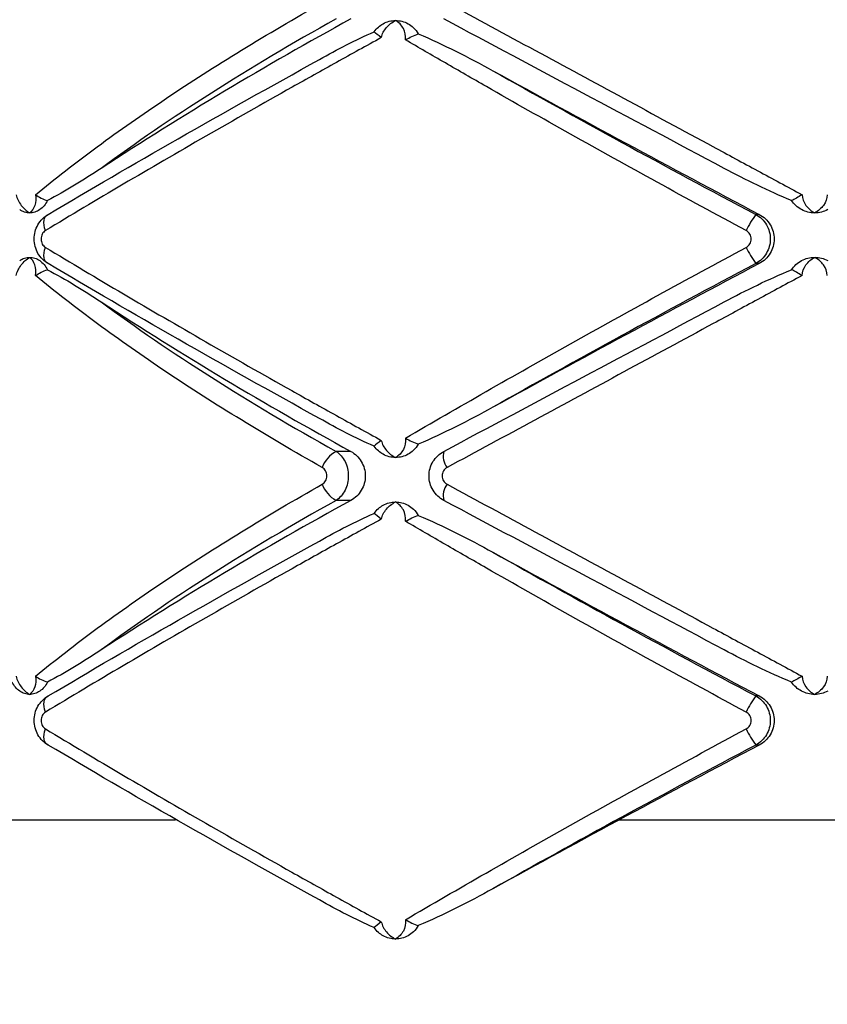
# Paper-space layout '_Frontal' of a CAD drawing. Header units: millimetres. Extents: x -255 to 145, y -320 to 324.
# Tile 3 of 18: x -97 to -54, y -167 to -114. Entities that reach past the tile are written whole.
import ezdxf

# ---------------------------------------------------------------- set-up
doc = ezdxf.new("R2010")
doc.units = ezdxf.units.MM

psp = doc.layouts.new('_Frontal')

# ---------------------------------------------------------------- linework, layer by layer
at = {"color": 7, "linetype": 'Continuous', "lineweight": 25}
for p, q in [((-57.57, -124.368), (-57.763, -124.368)), ((-57.57, -127.015), (-57.763, -127.015)), ((-79.611, -137.16), (-80.41, -137.16)), ((-79.611, -139.807), (-80.41, -139.807)), ((-57.57, -150.368), (-57.763, -150.368)), ((-57.57, -153.015), (-57.763, -153.015))]:
    psp.add_line(p, q, dxfattribs=at)
at = {"color": 8, "linetype": 'Continuous', "lineweight": 25}
for p, q in [((-104.488, -157.064), (-89.071, -157.064)), ((-65.14, -157.064), (-44.626, -157.064))]:
    psp.add_line(p, q, dxfattribs=at)
at = {"color": 7, "linetype": 'Continuous', "lineweight": 25, "flags": 128}
for points in [[(-96.095, -125.237), (-96.141, -125.087), (-96.17, -124.941), (-96.179, -124.804), (-96.169, -124.679), (-96.139, -124.571), (-96.092, -124.481), (-96.027, -124.413), (-95.947, -124.368)], [(-95.947, -127.015), (-96.027, -126.97), (-96.092, -126.902), (-96.139, -126.812), (-96.169, -126.703), (-96.179, -126.579), (-96.17, -126.442), (-96.141, -126.296), (-96.095, -126.145)], [(-96.095, -151.237), (-96.141, -151.087), (-96.17, -150.941), (-96.179, -150.804), (-96.169, -150.679), (-96.139, -150.571), (-96.092, -150.481), (-96.027, -150.413), (-95.947, -150.368)], [(-95.947, -153.015), (-96.027, -152.97), (-96.092, -152.902), (-96.139, -152.812), (-96.169, -152.703), (-96.179, -152.579), (-96.17, -152.442), (-96.141, -152.296), (-96.095, -152.145)]]:
    psp.add_lwpolyline(points, dxfattribs=at)
at = {"color": 7, "linetype": 'Continuous', "lineweight": 25}
for centre, radius, start, end in [((17.73, -291.642), 202.732, 118.69483, 123.13484), ((411.829, 762.416), 1003.355, 241.173511, 242.106528), ((-53.179, -127.687), 5.659, 144.0894, 154.3478), ((-53.179, -123.695), 5.659, 205.6522, 215.9106), ((411.829, -1013.799), 1003.355, 117.893472, 118.826489), ((17.73, 40.674), 202.732, 236.86516, 241.30517), ((-79.597, -138.622), 1.672, 119.0617, 159.2503), ((-73.628, -137.414), 1.004, 165.3855, 217.8401), ((-79.597, -138.345), 1.672, 200.7497, 240.9383), ((-73.628, -139.554), 1.004, 142.1599, 194.6145), ((17.73, -317.642), 202.732, 118.69483, 123.13484), ((411.829, 736.416), 1003.355, 241.173511, 242.106528), ((-53.179, -153.687), 5.659, 144.0894, 154.3478), ((-53.179, -149.695), 5.659, 205.6522, 215.9106), ((411.829, -1039.799), 1003.355, 117.893472, 118.826489), ((-54.582, -157.064), 65.909, 180.27182, 232.68738)]:
    psp.add_arc(centre, radius, start, end, dxfattribs=at)
for points, knots in [([(-96.639, -123.302), (-96.118, -122.874), (-95.579, -122.444), (-94.464, -121.579), (-93.888, -121.144), (-92.113, -119.836), (-90.869, -118.964), (-88.274, -117.227), (-86.917, -116.359), (-84.109, -114.637), (-82.655, -113.782), (-81.161, -112.938)], [0, 0, 0, 0, 0.125, 0.125, 0.25, 0.25, 0.5, 0.5, 0.75, 0.75, 1, 1, 1, 1]), ([(-74.421, -112.938), (-72.856, -113.785), (-71.269, -114.643), (-68.088, -116.363), (-66.493, -117.227), (-63.29, -118.959), (-61.683, -119.828), (-59.265, -121.136), (-58.456, -121.574), (-56.852, -122.442), (-56.055, -122.873), (-55.262, -123.302)], [0, 0, 0, 0, 0.25, 0.25, 0.5, 0.5, 0.75, 0.75, 0.875, 0.875, 1, 1, 1, 1]), ([(-80.41, -113.807), (-82.786, -115.131), (-85.03, -116.465), (-89.257, -119.155), (-91.24, -120.51), (-93.086, -121.877)], [0, 0, 0, 0, 0.5, 0.5, 1, 1, 1, 1]), ([(-77.969, -114.818), (-77.926, -114.62), (-77.825, -114.433), (-77.556, -114.115), (-77.387, -113.985), (-77.203, -113.891)], [0, 0, 0, 0, 0.5, 0.5, 1, 1, 1, 1]), ([(-77.876, -114.068), (-77.772, -114.01), (-77.663, -113.966), (-77.437, -113.907), (-77.319, -113.891), (-77.203, -113.891)], [0, 0, 0, 0, 0.5, 0.5, 1, 1, 1, 1]), ([(-76.665, -114.936), (-76.637, -114.717), (-76.683, -114.503), (-76.877, -114.142), (-77.026, -113.994), (-77.203, -113.891)], [0, 0, 0, 0, 0.5, 0.5, 1, 1, 1, 1]), ([(-77.203, -113.891), (-77.087, -113.891), (-76.97, -113.906), (-76.742, -113.966), (-76.633, -114.01), (-76.529, -114.068)], [0, 0, 0, 0, 0.5, 0.5, 1, 1, 1, 1]), ([(-76.529, -114.068), (-76.427, -114.124), (-76.327, -114.196), (-76.137, -114.379), (-76.05, -114.488), (-75.976, -114.615)], [0, 0, 0, 0, 0.5, 0.5, 1, 1, 1, 1]), ([(-59.47, -121.877), (-62.032, -120.51), (-64.573, -119.155), (-69.616, -116.465), (-72.118, -115.131), (-74.6, -113.807)], [0, 0, 0, 0, 0.5, 0.5, 1, 1, 1, 1]), ([(-77.969, -114.818), (-78.777, -115.262), (-79.583, -115.708), (-81.19, -116.601), (-81.991, -117.049), (-84.371, -118.387), (-85.924, -119.27), (-88.964, -121.018), (-90.453, -121.884), (-93.339, -123.583), (-94.741, -124.42), (-96.095, -125.237)], [0, 0, 0, 0, 0.125, 0.125, 0.25, 0.25, 0.5, 0.5, 0.75, 0.75, 1, 1, 1, 1]), ([(-81.307, -116.001), (-80.83, -115.73), (-80.346, -115.467), (-79.364, -114.964), (-78.865, -114.724), (-78.356, -114.506)], [0, 0, 0, 0, 0.5, 0.5, 1, 1, 1, 1]), ([(-75.976, -114.615), (-75.292, -114.901), (-74.617, -115.219), (-73.275, -115.889), (-72.61, -116.242), (-71.947, -116.607)], [0, 0, 0, 0, 0.5, 0.5, 1, 1, 1, 1]), ([(-58.281, -125.237), (-59.892, -124.37), (-61.497, -123.497), (-64.658, -121.761), (-66.217, -120.896), (-69.292, -119.174), (-70.808, -118.316), (-73.048, -117.033), (-73.787, -116.608), (-75.242, -115.767), (-75.959, -115.35), (-76.665, -114.936)], [0, 0, 0, 0, 0.25, 0.25, 0.5, 0.5, 0.75, 0.75, 0.875, 0.875, 1, 1, 1, 1]), ([(-95.947, -124.368), (-93.712, -123.036), (-91.375, -121.673), (-86.497, -118.885), (-83.957, -117.46), (-81.307, -116.001)], [0, 0, 0, 0, 0.5, 0.5, 1, 1, 1, 1]), ([(-71.947, -116.607), (-69.675, -117.89), (-67.356, -119.179), (-62.627, -121.766), (-60.218, -123.064), (-57.763, -124.368)], [0, 0, 0, 0, 0.5, 0.5, 1, 1, 1, 1]), ([(-93.086, -121.877), (-93.568, -122.193), (-94.05, -122.5), (-95.015, -123.085), (-95.497, -123.363), (-95.983, -123.615)], [0, 0, 0, 0, 0.5, 0.5, 1, 1, 1, 1]), ([(-55.83, -123.615), (-56.455, -123.363), (-57.067, -123.085), (-58.279, -122.5), (-58.877, -122.193), (-59.47, -121.877)], [0, 0, 0, 0, 0.5, 0.5, 1, 1, 1, 1]), ([(-97.682, -123.302), (-97.632, -123.508), (-97.532, -123.707), (-97.274, -124.045), (-97.115, -124.185), (-96.947, -124.284)], [0, 0, 0, 0, 0.5, 0.5, 1, 1, 1, 1]), ([(-96.639, -123.302), (-96.603, -123.508), (-96.618, -123.707), (-96.728, -124.045), (-96.825, -124.185), (-96.947, -124.284)], [0, 0, 0, 0, 0.5, 0.5, 1, 1, 1, 1]), ([(-55.262, -123.302), (-55.254, -123.508), (-55.178, -123.707), (-54.938, -124.045), (-54.772, -124.185), (-54.582, -124.284)], [0, 0, 0, 0, 0.5, 0.5, 1, 1, 1, 1]), ([(-53.901, -123.302), (-53.91, -123.508), (-53.985, -123.707), (-54.226, -124.045), (-54.392, -124.185), (-54.582, -124.284)], [0, 0, 0, 0, 0.5, 0.5, 1, 1, 1, 1]), ([(-95.983, -123.615), (-96.037, -123.718), (-96.099, -123.811), (-96.24, -123.977), (-96.319, -124.049), (-96.404, -124.107)], [0, 0, 0, 0, 0.5, 0.5, 1, 1, 1, 1]), ([(-55.288, -124.107), (-55.397, -124.049), (-55.497, -123.978), (-55.68, -123.813), (-55.762, -123.718), (-55.83, -123.615)], [0, 0, 0, 0, 0.5, 0.5, 1, 1, 1, 1]), ([(-96.947, -124.284), (-97.041, -124.284), (-97.135, -124.269), (-97.316, -124.209), (-97.403, -124.166), (-97.486, -124.107)], [0, 0, 0, 0, 0.5, 0.5, 1, 1, 1, 1]), ([(-96.404, -124.107), (-96.488, -124.166), (-96.576, -124.209), (-96.759, -124.269), (-96.854, -124.284), (-96.947, -124.284)], [0, 0, 0, 0, 0.5, 0.5, 1, 1, 1, 1]), ([(-95.947, -127.015), (-96.061, -126.951), (-96.165, -126.873), (-96.351, -126.688), (-96.433, -126.581), (-96.566, -126.352), (-96.618, -126.225), (-96.687, -125.965), (-96.705, -125.829), (-96.706, -125.421), (-96.635, -125.152), (-96.367, -124.686), (-96.175, -124.495), (-95.947, -124.368)], [0, 0, 0, 0, 0.125, 0.125, 0.25, 0.25, 0.375, 0.375, 0.5, 0.5, 0.75, 0.75, 1, 1, 1, 1]), ([(-57.763, -124.368), (-57.644, -124.432), (-57.536, -124.511), (-57.342, -124.697), (-57.257, -124.804), (-57.12, -125.034), (-57.066, -125.161), (-56.994, -125.42), (-56.976, -125.556), (-56.976, -125.961), (-57.049, -126.23), (-57.325, -126.694), (-57.525, -126.887), (-57.763, -127.015)], [0, 0, 0, 0, 0.125, 0.125, 0.25, 0.25, 0.375, 0.375, 0.5, 0.5, 0.75, 0.75, 1, 1, 1, 1]), ([(-57.57, -124.368), (-57.449, -124.432), (-57.339, -124.51), (-57.142, -124.696), (-57.056, -124.802), (-56.916, -125.033), (-56.861, -125.16), (-56.788, -125.419), (-56.769, -125.555), (-56.769, -125.962), (-56.844, -126.231), (-57.125, -126.695), (-57.328, -126.887), (-57.57, -127.015)], [0, 0, 0, 0, 0.125, 0.125, 0.25, 0.25, 0.375, 0.375, 0.5, 0.5, 0.75, 0.75, 1, 1, 1, 1]), ([(-54.582, -124.284), (-54.704, -124.284), (-54.827, -124.269), (-55.065, -124.209), (-55.179, -124.166), (-55.288, -124.107)], [0, 0, 0, 0, 0.5, 0.5, 1, 1, 1, 1]), ([(-53.876, -124.107), (-53.985, -124.166), (-54.099, -124.209), (-54.336, -124.269), (-54.46, -124.284), (-54.582, -124.284)], [0, 0, 0, 0, 0.5, 0.5, 1, 1, 1, 1]), ([(-96.095, -125.237), (-96.164, -125.279), (-96.224, -125.342), (-96.311, -125.502), (-96.335, -125.596), (-96.335, -125.788), (-96.31, -125.884), (-96.224, -126.041), (-96.164, -126.104), (-96.095, -126.145)], [0, 0, 0, 0, 0.25, 0.25, 0.5, 0.5, 0.75, 0.75, 1, 1, 1, 1]), ([(-58.281, -126.145), (-58.199, -126.101), (-58.13, -126.035), (-58.036, -125.876), (-58.011, -125.784), (-58.011, -125.599), (-58.037, -125.506), (-58.131, -125.348), (-58.199, -125.281), (-58.281, -125.237)], [0, 0, 0, 0, 0.25, 0.25, 0.5, 0.5, 0.75, 0.75, 1, 1, 1, 1]), ([(-96.095, -126.145), (-94.736, -126.966), (-93.326, -127.807), (-90.44, -129.506), (-88.962, -130.366), (-85.935, -132.107), (-84.386, -132.987), (-82.007, -134.325), (-81.203, -134.774), (-79.59, -135.671), (-78.781, -136.119), (-77.969, -136.565)], [0, 0, 0, 0, 0.25, 0.25, 0.5, 0.5, 0.75, 0.75, 0.875, 0.875, 1, 1, 1, 1]), ([(-76.665, -136.446), (-75.256, -135.622), (-73.804, -134.781), (-70.821, -133.075), (-69.3, -132.214), (-66.219, -130.487), (-64.654, -129.619), (-61.487, -127.88), (-59.888, -127.011), (-58.281, -126.145)], [0, 0, 0, 0, 0.25, 0.25, 0.5, 0.5, 0.75, 0.75, 1, 1, 1, 1]), ([(-97.682, -127.666), (-97.632, -127.46), (-97.532, -127.261), (-97.274, -126.922), (-97.115, -126.783), (-96.947, -126.684)], [0, 0, 0, 0, 0.5, 0.5, 1, 1, 1, 1]), ([(-97.486, -126.86), (-97.403, -126.802), (-97.316, -126.758), (-97.135, -126.699), (-97.041, -126.684), (-96.947, -126.684)], [0, 0, 0, 0, 0.5, 0.5, 1, 1, 1, 1]), ([(-96.639, -127.666), (-96.603, -127.46), (-96.618, -127.261), (-96.728, -126.922), (-96.825, -126.783), (-96.947, -126.684)], [0, 0, 0, 0, 0.5, 0.5, 1, 1, 1, 1]), ([(-96.947, -126.684), (-96.854, -126.684), (-96.759, -126.699), (-96.576, -126.758), (-96.488, -126.802), (-96.404, -126.86)], [0, 0, 0, 0, 0.5, 0.5, 1, 1, 1, 1]), ([(-96.404, -126.86), (-96.319, -126.919), (-96.242, -126.99), (-96.1, -127.155), (-96.037, -127.249), (-95.983, -127.353)], [0, 0, 0, 0, 0.5, 0.5, 1, 1, 1, 1]), ([(-81.307, -135.382), (-83.957, -133.923), (-86.497, -132.498), (-91.375, -129.709), (-93.712, -128.346), (-95.947, -127.015)], [0, 0, 0, 0, 0.5, 0.5, 1, 1, 1, 1]), ([(-57.763, -127.015), (-60.218, -128.318), (-62.627, -129.617), (-67.356, -132.204), (-69.675, -133.492), (-71.947, -134.776)], [0, 0, 0, 0, 0.5, 0.5, 1, 1, 1, 1]), ([(-55.83, -127.353), (-55.762, -127.249), (-55.681, -127.156), (-55.5, -126.991), (-55.397, -126.919), (-55.288, -126.86)], [0, 0, 0, 0, 0.5, 0.5, 1, 1, 1, 1]), ([(-55.288, -126.86), (-55.178, -126.802), (-55.065, -126.758), (-54.827, -126.699), (-54.704, -126.684), (-54.582, -126.684)], [0, 0, 0, 0, 0.5, 0.5, 1, 1, 1, 1]), ([(-55.262, -127.666), (-55.254, -127.46), (-55.178, -127.261), (-54.938, -126.922), (-54.772, -126.783), (-54.582, -126.684)], [0, 0, 0, 0, 0.5, 0.5, 1, 1, 1, 1]), ([(-53.901, -127.666), (-53.91, -127.46), (-53.985, -127.261), (-54.226, -126.922), (-54.392, -126.783), (-54.582, -126.684)], [0, 0, 0, 0, 0.5, 0.5, 1, 1, 1, 1]), ([(-54.582, -126.684), (-54.46, -126.684), (-54.337, -126.699), (-54.099, -126.758), (-53.985, -126.802), (-53.876, -126.86)], [0, 0, 0, 0, 0.5, 0.5, 1, 1, 1, 1]), ([(-95.983, -127.353), (-95.497, -127.604), (-95.015, -127.883), (-94.05, -128.468), (-93.568, -128.775), (-93.086, -129.091)], [0, 0, 0, 0, 0.5, 0.5, 1, 1, 1, 1]), ([(-59.47, -129.091), (-58.877, -128.775), (-58.279, -128.468), (-57.067, -127.883), (-56.455, -127.604), (-55.83, -127.353)], [0, 0, 0, 0, 0.5, 0.5, 1, 1, 1, 1]), ([(-81.161, -138.03), (-82.66, -137.183), (-84.119, -136.324), (-86.924, -134.604), (-88.273, -133.741), (-90.861, -132.009), (-92.101, -131.14), (-93.878, -129.831), (-94.457, -129.394), (-95.575, -128.526), (-96.116, -128.095), (-96.639, -127.666)], [0, 0, 0, 0, 0.25, 0.25, 0.5, 0.5, 0.75, 0.75, 0.875, 0.875, 1, 1, 1, 1]), ([(-55.262, -127.666), (-56.053, -128.093), (-56.847, -128.523), (-58.446, -129.388), (-59.251, -129.824), (-61.668, -131.132), (-63.28, -132.003), (-66.492, -133.741), (-68.097, -134.609), (-71.281, -136.331), (-72.861, -137.186), (-74.421, -138.03)], [0, 0, 0, 0, 0.125, 0.125, 0.25, 0.25, 0.5, 0.5, 0.75, 0.75, 1, 1, 1, 1]), ([(-93.086, -129.091), (-91.24, -130.457), (-89.257, -131.813), (-85.03, -134.502), (-82.786, -135.837), (-80.41, -137.16)], [0, 0, 0, 0, 0.5, 0.5, 1, 1, 1, 1]), ([(-74.6, -137.16), (-72.118, -135.837), (-69.616, -134.502), (-64.573, -131.813), (-62.032, -130.457), (-59.47, -129.091)], [0, 0, 0, 0, 0.5, 0.5, 1, 1, 1, 1]), ([(-71.947, -134.776), (-72.61, -135.141), (-73.276, -135.494), (-74.617, -136.164), (-75.291, -136.482), (-75.976, -136.767)], [0, 0, 0, 0, 0.5, 0.5, 1, 1, 1, 1]), ([(-78.356, -136.877), (-78.865, -136.659), (-79.364, -136.419), (-80.346, -135.916), (-80.83, -135.652), (-81.307, -135.382)], [0, 0, 0, 0, 0.5, 0.5, 1, 1, 1, 1]), ([(-77.969, -136.565), (-77.926, -136.763), (-77.825, -136.95), (-77.556, -137.267), (-77.387, -137.397), (-77.203, -137.491)], [0, 0, 0, 0, 0.5, 0.5, 1, 1, 1, 1]), ([(-76.665, -136.446), (-76.637, -136.665), (-76.683, -136.88), (-76.877, -137.24), (-77.026, -137.388), (-77.203, -137.491)], [0, 0, 0, 0, 0.5, 0.5, 1, 1, 1, 1]), ([(-76.665, -136.446), (-76.552, -136.509), (-76.435, -136.572), (-76.201, -136.684), (-76.086, -136.732), (-75.976, -136.767)], [0, 0, 0, 0, 0.5, 0.5, 1, 1, 1, 1]), ([(-80.41, -137.16), (-80.31, -137.224), (-80.22, -137.303), (-80.058, -137.489), (-79.987, -137.595), (-79.872, -137.826), (-79.826, -137.952), (-79.767, -138.212), (-79.751, -138.347), (-79.751, -138.753), (-79.812, -139.022), (-80.043, -139.487), (-80.211, -139.679), (-80.41, -139.807)], [0, 0, 0, 0, 0.125, 0.125, 0.25, 0.25, 0.375, 0.375, 0.5, 0.5, 0.75, 0.75, 1, 1, 1, 1]), ([(-79.611, -137.16), (-79.497, -137.223), (-79.392, -137.3), (-79.203, -137.483), (-79.119, -137.589), (-78.982, -137.819), (-78.928, -137.946), (-78.855, -138.208), (-78.836, -138.345), (-78.836, -138.757), (-78.911, -139.029), (-79.187, -139.494), (-79.383, -139.682), (-79.611, -139.807)], [0, 0, 0, 0, 0.125, 0.125, 0.25, 0.25, 0.375, 0.375, 0.5, 0.5, 0.75, 0.75, 1, 1, 1, 1]), ([(-75.976, -136.767), (-76.05, -136.895), (-76.137, -137.004), (-76.327, -137.186), (-76.427, -137.258), (-76.529, -137.315)], [0, 0, 0, 0, 0.5, 0.5, 1, 1, 1, 1]), ([(-74.6, -139.807), (-74.72, -139.743), (-74.829, -139.665), (-75.025, -139.479), (-75.11, -139.372), (-75.249, -139.142), (-75.303, -139.015), (-75.375, -138.756), (-75.394, -138.62), (-75.394, -138.214), (-75.32, -137.945), (-75.042, -137.481), (-74.84, -137.288), (-74.6, -137.16)], [0, 0, 0, 0, 0.125, 0.125, 0.25, 0.25, 0.375, 0.375, 0.5, 0.5, 0.75, 0.75, 1, 1, 1, 1]), ([(-77.203, -137.491), (-77.319, -137.491), (-77.436, -137.476), (-77.663, -137.417), (-77.772, -137.373), (-77.876, -137.315)], [0, 0, 0, 0, 0.5, 0.5, 1, 1, 1, 1]), ([(-76.529, -137.315), (-76.633, -137.373), (-76.742, -137.417), (-76.969, -137.476), (-77.087, -137.491), (-77.203, -137.491)], [0, 0, 0, 0, 0.5, 0.5, 1, 1, 1, 1]), ([(-81.161, -138.938), (-81.084, -138.895), (-81.019, -138.829), (-80.929, -138.67), (-80.904, -138.577), (-80.904, -138.39), (-80.929, -138.296), (-81.02, -138.138), (-81.084, -138.073), (-81.161, -138.03)], [0, 0, 0, 0, 0.25, 0.25, 0.5, 0.5, 0.75, 0.75, 1, 1, 1, 1]), ([(-74.421, -138.03), (-74.502, -138.073), (-74.57, -138.138), (-74.665, -138.298), (-74.69, -138.391), (-74.69, -138.578), (-74.664, -138.671), (-74.57, -138.829), (-74.502, -138.895), (-74.421, -138.938)], [0, 0, 0, 0, 0.25, 0.25, 0.5, 0.5, 0.75, 0.75, 1, 1, 1, 1]), ([(-96.639, -149.302), (-96.118, -148.874), (-95.579, -148.444), (-94.464, -147.579), (-93.888, -147.144), (-92.113, -145.836), (-90.869, -144.964), (-88.274, -143.227), (-86.917, -142.359), (-84.109, -140.637), (-82.655, -139.782), (-81.161, -138.938)], [0, 0, 0, 0, 0.125, 0.125, 0.25, 0.25, 0.5, 0.5, 0.75, 0.75, 1, 1, 1, 1]), ([(-74.421, -138.938), (-72.856, -139.785), (-71.269, -140.643), (-68.088, -142.363), (-66.493, -143.227), (-63.29, -144.959), (-61.683, -145.828), (-59.265, -147.136), (-58.456, -147.574), (-56.852, -148.442), (-56.055, -148.873), (-55.262, -149.302)], [0, 0, 0, 0, 0.25, 0.25, 0.5, 0.5, 0.75, 0.75, 0.875, 0.875, 1, 1, 1, 1]), ([(-80.41, -139.807), (-82.786, -141.131), (-85.03, -142.465), (-89.257, -145.155), (-91.24, -146.51), (-93.086, -147.877)], [0, 0, 0, 0, 0.5, 0.5, 1, 1, 1, 1]), ([(-59.47, -147.877), (-62.032, -146.51), (-64.573, -145.155), (-69.616, -142.465), (-72.118, -141.131), (-74.6, -139.807)], [0, 0, 0, 0, 0.5, 0.5, 1, 1, 1, 1]), ([(-77.969, -140.818), (-77.926, -140.62), (-77.825, -140.433), (-77.556, -140.115), (-77.387, -139.985), (-77.203, -139.891)], [0, 0, 0, 0, 0.5, 0.5, 1, 1, 1, 1]), ([(-77.876, -140.068), (-77.772, -140.01), (-77.663, -139.966), (-77.437, -139.907), (-77.319, -139.891), (-77.203, -139.891)], [0, 0, 0, 0, 0.5, 0.5, 1, 1, 1, 1]), ([(-76.665, -140.936), (-76.637, -140.717), (-76.683, -140.503), (-76.877, -140.142), (-77.026, -139.994), (-77.203, -139.891)], [0, 0, 0, 0, 0.5, 0.5, 1, 1, 1, 1]), ([(-77.203, -139.891), (-77.087, -139.891), (-76.97, -139.906), (-76.742, -139.966), (-76.633, -140.01), (-76.529, -140.068)], [0, 0, 0, 0, 0.5, 0.5, 1, 1, 1, 1]), ([(-76.529, -140.068), (-76.427, -140.124), (-76.327, -140.196), (-76.137, -140.379), (-76.05, -140.488), (-75.976, -140.615)], [0, 0, 0, 0, 0.5, 0.5, 1, 1, 1, 1]), ([(-77.969, -140.818), (-78.777, -141.262), (-79.583, -141.708), (-81.19, -142.601), (-81.991, -143.049), (-84.371, -144.387), (-85.924, -145.27), (-88.964, -147.018), (-90.453, -147.884), (-93.339, -149.583), (-94.741, -150.42), (-96.095, -151.237)], [0, 0, 0, 0, 0.125, 0.125, 0.25, 0.25, 0.5, 0.5, 0.75, 0.75, 1, 1, 1, 1]), ([(-81.307, -142.001), (-80.83, -141.73), (-80.346, -141.467), (-79.364, -140.964), (-78.865, -140.724), (-78.356, -140.506)], [0, 0, 0, 0, 0.5, 0.5, 1, 1, 1, 1]), ([(-75.976, -140.615), (-75.292, -140.901), (-74.617, -141.219), (-73.275, -141.889), (-72.61, -142.242), (-71.947, -142.607)], [0, 0, 0, 0, 0.5, 0.5, 1, 1, 1, 1]), ([(-58.281, -151.237), (-59.892, -150.37), (-61.497, -149.497), (-64.658, -147.761), (-66.217, -146.896), (-69.292, -145.174), (-70.808, -144.316), (-73.048, -143.033), (-73.787, -142.608), (-75.242, -141.767), (-75.959, -141.35), (-76.665, -140.936)], [0, 0, 0, 0, 0.25, 0.25, 0.5, 0.5, 0.75, 0.75, 0.875, 0.875, 1, 1, 1, 1]), ([(-95.947, -150.368), (-93.712, -149.036), (-91.375, -147.673), (-86.497, -144.885), (-83.957, -143.46), (-81.307, -142.001)], [0, 0, 0, 0, 0.5, 0.5, 1, 1, 1, 1]), ([(-71.947, -142.607), (-69.675, -143.89), (-67.356, -145.179), (-62.627, -147.766), (-60.218, -149.064), (-57.763, -150.368)], [0, 0, 0, 0, 0.5, 0.5, 1, 1, 1, 1]), ([(-93.086, -147.877), (-93.568, -148.193), (-94.05, -148.5), (-95.015, -149.085), (-95.497, -149.363), (-95.983, -149.615)], [0, 0, 0, 0, 0.5, 0.5, 1, 1, 1, 1]), ([(-55.83, -149.615), (-56.455, -149.363), (-57.067, -149.085), (-58.279, -148.5), (-58.877, -148.193), (-59.47, -147.877)], [0, 0, 0, 0, 0.5, 0.5, 1, 1, 1, 1]), ([(-97.682, -149.302), (-97.632, -149.508), (-97.532, -149.707), (-97.274, -150.045), (-97.115, -150.185), (-96.947, -150.284)], [0, 0, 0, 0, 0.5, 0.5, 1, 1, 1, 1]), ([(-96.639, -149.302), (-96.603, -149.508), (-96.618, -149.707), (-96.728, -150.045), (-96.825, -150.185), (-96.947, -150.284)], [0, 0, 0, 0, 0.5, 0.5, 1, 1, 1, 1]), ([(-55.262, -149.302), (-55.254, -149.508), (-55.178, -149.707), (-54.938, -150.045), (-54.772, -150.185), (-54.582, -150.284)], [0, 0, 0, 0, 0.5, 0.5, 1, 1, 1, 1]), ([(-53.901, -149.302), (-53.91, -149.508), (-53.985, -149.707), (-54.226, -150.045), (-54.392, -150.185), (-54.582, -150.284)], [0, 0, 0, 0, 0.5, 0.5, 1, 1, 1, 1]), ([(-97.486, -150.107), (-97.569, -150.049), (-97.645, -149.978), (-97.782, -149.813), (-97.844, -149.718), (-97.896, -149.615)], [0, 0, 0, 0, 0.5, 0.5, 1, 1, 1, 1]), ([(-95.983, -149.615), (-96.037, -149.718), (-96.099, -149.811), (-96.24, -149.977), (-96.319, -150.049), (-96.404, -150.107)], [0, 0, 0, 0, 0.5, 0.5, 1, 1, 1, 1]), ([(-55.288, -150.107), (-55.397, -150.049), (-55.497, -149.978), (-55.68, -149.813), (-55.762, -149.718), (-55.83, -149.615)], [0, 0, 0, 0, 0.5, 0.5, 1, 1, 1, 1]), ([(-96.947, -150.284), (-97.041, -150.284), (-97.135, -150.269), (-97.316, -150.209), (-97.403, -150.166), (-97.486, -150.107)], [0, 0, 0, 0, 0.5, 0.5, 1, 1, 1, 1]), ([(-96.404, -150.107), (-96.488, -150.166), (-96.576, -150.209), (-96.759, -150.269), (-96.854, -150.284), (-96.947, -150.284)], [0, 0, 0, 0, 0.5, 0.5, 1, 1, 1, 1]), ([(-95.947, -153.015), (-96.061, -152.951), (-96.165, -152.873), (-96.351, -152.688), (-96.433, -152.581), (-96.566, -152.352), (-96.618, -152.225), (-96.687, -151.965), (-96.705, -151.829), (-96.706, -151.421), (-96.635, -151.152), (-96.367, -150.686), (-96.175, -150.495), (-95.947, -150.368)], [0, 0, 0, 0, 0.125, 0.125, 0.25, 0.25, 0.375, 0.375, 0.5, 0.5, 0.75, 0.75, 1, 1, 1, 1]), ([(-57.763, -150.368), (-57.644, -150.432), (-57.536, -150.511), (-57.342, -150.697), (-57.257, -150.804), (-57.12, -151.034), (-57.066, -151.161), (-56.994, -151.42), (-56.976, -151.556), (-56.976, -151.961), (-57.049, -152.23), (-57.325, -152.694), (-57.525, -152.887), (-57.763, -153.015)], [0, 0, 0, 0, 0.125, 0.125, 0.25, 0.25, 0.375, 0.375, 0.5, 0.5, 0.75, 0.75, 1, 1, 1, 1]), ([(-57.57, -150.368), (-57.449, -150.432), (-57.339, -150.51), (-57.142, -150.696), (-57.056, -150.802), (-56.916, -151.033), (-56.861, -151.16), (-56.788, -151.419), (-56.769, -151.555), (-56.769, -151.962), (-56.844, -152.231), (-57.125, -152.695), (-57.328, -152.887), (-57.57, -153.015)], [0, 0, 0, 0, 0.125, 0.125, 0.25, 0.25, 0.375, 0.375, 0.5, 0.5, 0.75, 0.75, 1, 1, 1, 1]), ([(-54.582, -150.284), (-54.704, -150.284), (-54.827, -150.269), (-55.065, -150.209), (-55.179, -150.166), (-55.288, -150.107)], [0, 0, 0, 0, 0.5, 0.5, 1, 1, 1, 1]), ([(-53.876, -150.107), (-53.985, -150.166), (-54.099, -150.209), (-54.336, -150.269), (-54.46, -150.284), (-54.582, -150.284)], [0, 0, 0, 0, 0.5, 0.5, 1, 1, 1, 1]), ([(-96.095, -151.237), (-96.164, -151.279), (-96.224, -151.342), (-96.311, -151.502), (-96.335, -151.596), (-96.335, -151.788), (-96.31, -151.884), (-96.224, -152.041), (-96.164, -152.104), (-96.095, -152.145)], [0, 0, 0, 0, 0.25, 0.25, 0.5, 0.5, 0.75, 0.75, 1, 1, 1, 1]), ([(-58.281, -152.145), (-58.199, -152.101), (-58.13, -152.035), (-58.036, -151.876), (-58.011, -151.784), (-58.011, -151.599), (-58.037, -151.506), (-58.131, -151.348), (-58.199, -151.281), (-58.281, -151.237)], [0, 0, 0, 0, 0.25, 0.25, 0.5, 0.5, 0.75, 0.75, 1, 1, 1, 1]), ([(-96.095, -152.145), (-94.736, -152.966), (-93.326, -153.807), (-90.44, -155.506), (-88.962, -156.366), (-85.935, -158.107), (-84.386, -158.987), (-82.007, -160.325), (-81.203, -160.774), (-79.59, -161.671), (-78.781, -162.119), (-77.969, -162.565)], [0, 0, 0, 0, 0.25, 0.25, 0.5, 0.5, 0.75, 0.75, 0.875, 0.875, 1, 1, 1, 1]), ([(-76.665, -162.446), (-75.256, -161.622), (-73.804, -160.781), (-70.821, -159.075), (-69.3, -158.214), (-66.219, -156.487), (-64.654, -155.619), (-61.487, -153.88), (-59.888, -153.011), (-58.281, -152.145)], [0, 0, 0, 0, 0.25, 0.25, 0.5, 0.5, 0.75, 0.75, 1, 1, 1, 1]), ([(-81.307, -161.382), (-83.957, -159.923), (-86.497, -158.498), (-91.375, -155.709), (-93.712, -154.346), (-95.947, -153.015)], [0, 0, 0, 0, 0.5, 0.5, 1, 1, 1, 1]), ([(-57.763, -153.015), (-60.218, -154.318), (-62.627, -155.617), (-67.356, -158.204), (-69.675, -159.492), (-71.947, -160.776)], [0, 0, 0, 0, 0.5, 0.5, 1, 1, 1, 1]), ([(-71.947, -160.776), (-72.61, -161.141), (-73.276, -161.494), (-74.617, -162.164), (-75.291, -162.482), (-75.976, -162.767)], [0, 0, 0, 0, 0.5, 0.5, 1, 1, 1, 1]), ([(-78.356, -162.877), (-78.865, -162.659), (-79.364, -162.419), (-80.346, -161.916), (-80.83, -161.652), (-81.307, -161.382)], [0, 0, 0, 0, 0.5, 0.5, 1, 1, 1, 1]), ([(-77.969, -162.565), (-77.926, -162.763), (-77.825, -162.95), (-77.556, -163.267), (-77.387, -163.397), (-77.203, -163.491)], [0, 0, 0, 0, 0.5, 0.5, 1, 1, 1, 1]), ([(-76.665, -162.446), (-76.637, -162.665), (-76.683, -162.88), (-76.877, -163.24), (-77.026, -163.388), (-77.203, -163.491)], [0, 0, 0, 0, 0.5, 0.5, 1, 1, 1, 1]), ([(-76.665, -162.446), (-76.552, -162.509), (-76.435, -162.572), (-76.201, -162.684), (-76.086, -162.732), (-75.976, -162.767)], [0, 0, 0, 0, 0.5, 0.5, 1, 1, 1, 1]), ([(-75.976, -162.767), (-76.05, -162.895), (-76.137, -163.004), (-76.327, -163.186), (-76.427, -163.258), (-76.529, -163.315)], [0, 0, 0, 0, 0.5, 0.5, 1, 1, 1, 1]), ([(-77.203, -163.491), (-77.319, -163.491), (-77.436, -163.476), (-77.663, -163.417), (-77.772, -163.373), (-77.876, -163.315)], [0, 0, 0, 0, 0.5, 0.5, 1, 1, 1, 1]), ([(-76.529, -163.315), (-76.633, -163.373), (-76.742, -163.417), (-76.969, -163.476), (-77.087, -163.491), (-77.203, -163.491)], [0, 0, 0, 0, 0.5, 0.5, 1, 1, 1, 1])]:
    psp.add_open_spline(points, degree=3, knots=knots, dxfattribs=at)
for points in [[(-78.356, -114.506), (-78.217, -114.306), (-78.048, -114.164), (-77.876, -114.068)], [(-77.969, -114.818), (-78.138, -114.695), (-78.275, -114.579), (-78.356, -114.506)], [(-76.665, -114.936), (-76.44, -114.811), (-76.197, -114.686), (-75.976, -114.615)], [(-96.639, -123.302), (-96.451, -123.425), (-96.221, -123.544), (-95.983, -123.615)], [(-55.262, -123.302), (-55.473, -123.425), (-55.674, -123.544), (-55.83, -123.615)], [(-96.639, -127.666), (-96.451, -127.543), (-96.221, -127.424), (-95.983, -127.353)], [(-55.262, -127.666), (-55.473, -127.543), (-55.674, -127.424), (-55.83, -127.353)], [(-77.969, -136.565), (-78.138, -136.688), (-78.275, -136.804), (-78.356, -136.877)], [(-77.876, -137.315), (-78.048, -137.219), (-78.218, -137.076), (-78.356, -136.877)], [(-78.356, -140.506), (-78.217, -140.306), (-78.048, -140.164), (-77.876, -140.068)], [(-77.969, -140.818), (-78.138, -140.695), (-78.275, -140.579), (-78.356, -140.506)], [(-76.665, -140.936), (-76.44, -140.811), (-76.197, -140.686), (-75.976, -140.615)], [(-96.639, -149.302), (-96.451, -149.425), (-96.221, -149.544), (-95.983, -149.615)], [(-55.262, -149.302), (-55.473, -149.425), (-55.674, -149.544), (-55.83, -149.615)], [(-77.969, -162.565), (-78.138, -162.688), (-78.275, -162.804), (-78.356, -162.877)], [(-77.876, -163.315), (-78.048, -163.219), (-78.218, -163.076), (-78.356, -162.877)]]:
    psp.add_open_spline(points, degree=3, dxfattribs=at)

doc.saveas('drawing.dxf')
